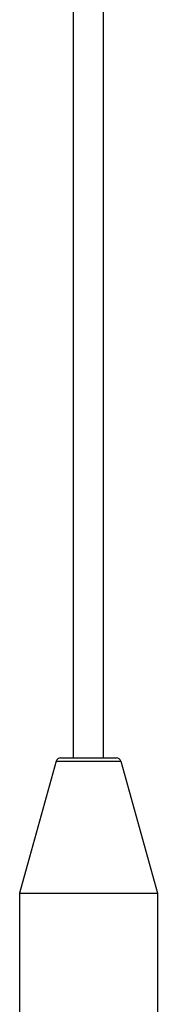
# Model space of a CAD drawing. Header units: inches. Extents: x 0 to 17, y 0 to 11.
# Tile 32 of 38: x 8.354 to 8.536, y 6.396 to 7.688. Entities that reach past the tile are written whole.
import ezdxf

# ---------------------------------------------------------------- set-up
doc = ezdxf.new("R2010")
doc.units = ezdxf.units.IN
doc.header["$LTSCALE"] = 0.935
doc.header["$MEASUREMENT"] = 0
doc.layers.add('1', color=7, linetype='CONTINUOUS')

msp = doc.modelspace()

# ---------------------------------------------------------------- linework, layer by layer
at = {"layer": '1', "color": 7, "linetype": 'Continuous'}
for p, q in [((8.4254, 6.7193), (8.4254, 8.6484)), ((8.4647, 6.7193), (8.4647, 8.6484)), ((8.4082, 6.7193), (8.4819, 6.7193)), ((8.4025, 6.715), (8.3545, 6.5421)), ((8.4025, 6.715), (8.4876, 6.715)), ((8.4876, 6.715), (8.5356, 6.5421)), ((8.3545, 6.5421), (8.3545, 6.363)), ((8.3545, 6.5421), (8.5356, 6.5421)), ((8.5356, 6.5421), (8.5356, 6.3217))]:
    msp.add_line(p, q, dxfattribs=at)
for centre, start, end in [((8.4082, 6.7134), 90, 164.4759), ((8.4819, 6.7134), 15.5241, 90)]:
    msp.add_arc(centre, 0.00591, start, end, dxfattribs=at)

doc.saveas('drawing.dxf')
